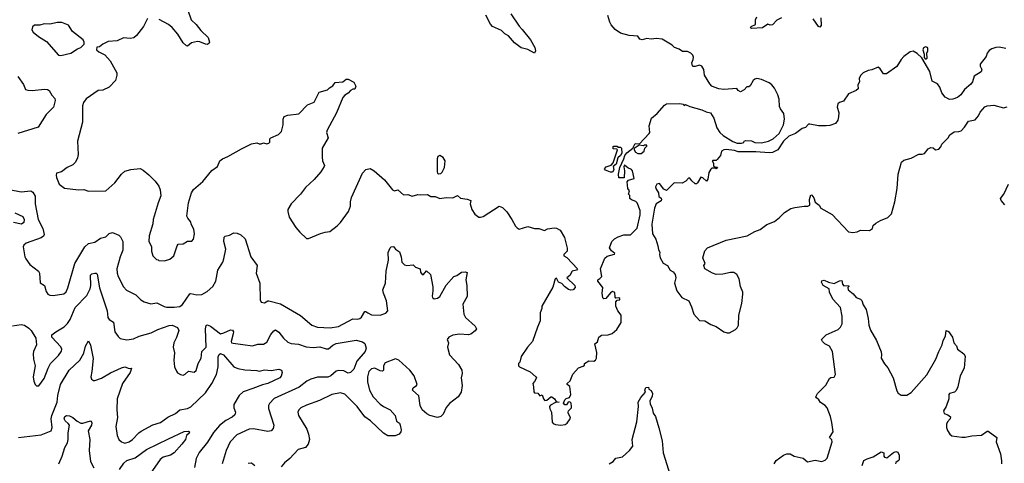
# Model space of a CAD drawing. Extents: x 2087054 to 2277909, y 548907 to 753496.
# Tile 251 of 256: x 2145541 to 2154481, y 687250 to 691278. Entities that reach past the tile are written whole.
import ezdxf

# ---------------------------------------------------------------- set-up
doc = ezdxf.new("R2010")
doc.units = 0

msp = doc.modelspace()

# ---------------------------------------------------------------- linework, layer by layer
at = {"layer": '0CON20XD'}
for points in [[(2147067.5, 691365), (2147098.8, 691275), (2147144.2, 691234.2), (2147185, 691180), (2147254, 691115), (2147264.2, 691075), (2147262, 691065), (2147246.9, 691053.1), (2147227.5, 691055), (2147177.5, 691077.5), (2147155, 691080), (2147101.2, 691068.8), (2147065, 691037.5), (2147055, 691040), (2147025, 691066.7), (2146978.1, 691145), (2146926.3, 691206.3), (2146892.7, 691235), (2146809.2, 691279.2)], [(2149999.5, 691329.5), (2150075, 691218.8), (2150105, 691188.8), (2150178, 691095), (2150218, 691025), (2150223.6, 690996.4), (2150215, 690973.3), (2150155, 691006.2), (2150095, 691022.5), (2150035, 691066.2), (2149980.6, 691130.6), (2149945, 691150.8), (2149915, 691180), (2149833.8, 691215), (2149816.8, 691236.8), (2149775, 691318.8)], [(2150495, 687601.2), (2150513.3, 687615), (2150539.2, 687655), (2150542, 687665), (2150520, 687705), (2150520, 687715), (2150523.6, 687726.4), (2150550, 687755), (2150551.2, 687765), (2150547.5, 687795), (2150537, 687807), (2150520, 687805), (2150505, 687780), (2150491.7, 687781.7), (2150480, 687795), (2150490, 687825), (2150503, 687837), (2150533, 687847), (2150546.4, 687873.6), (2150536.4, 687946.4), (2150512.5, 687965), (2150512.5, 687975), (2150540.5, 687999.5), (2150565, 688060), (2150615, 688117.5), (2150658.3, 688131.7), (2150668.3, 688141.7), (2150670, 688155), (2150708.3, 688181.7), (2150753.6, 688176.4), (2150770, 688185), (2150778.8, 688205), (2150780, 688255), (2150762.5, 688335), (2150787, 688353), (2150800, 688395), (2150825, 688412.5), (2150885, 688416.7), (2150920.7, 688429.3), (2150962.5, 688465), (2151003, 688527), (2151002.5, 688595), (2150971.2, 688635), (2150953.6, 688676.4), (2150953, 688717), (2150965, 688730), (2150990, 688735), (2150990, 688745), (2150981.7, 688751.7), (2150955, 688750), (2150948.3, 688758.3), (2150945, 688800), (2150925, 688810), (2150905, 688797.5), (2150862.5, 688745), (2150845, 688743.8), (2150835, 688753.3), (2150830, 688795), (2150836, 688845), (2150790, 688905), (2150790, 688915), (2150808.3, 688928.3), (2150827.5, 688945), (2150816.2, 689015), (2150855, 689114), (2150875, 689129.6), (2150941.7, 689148.3), (2150943.8, 689155), (2150915, 689178.8), (2150896.7, 689205), (2150917.5, 689265), (2150941.7, 689288.3), (2150975, 689307.5), (2151027, 689323), (2151085.9, 689324.1), (2151146.2, 689385), (2151173.8, 689505), (2151173.8, 689545), (2151147.5, 689615), (2151135, 689627.5), (2151095, 689643.3), (2151082.5, 689655), (2151081.7, 689681.7), (2151070, 689695), (2151077.5, 689725), (2151062.5, 689745), (2151057.5, 689805), (2151068.3, 689821.7), (2151120, 689835), (2151104, 689905), (2151096.7, 689916.7), (2151062.1, 689932.1), (2151033.6, 689956.4), (2151027, 689943), (2151033.3, 689905), (2151028.3, 689841.7), (2150981.7, 689841.7), (2150976.7, 689875), (2150990, 689935), (2151025.9, 690014.1), (2151034.2, 690045.8), (2151055, 690070), (2151108.3, 690111.7), (2151130, 690155), (2151168.3, 690151.7), (2151256.4, 690243.6), (2151262.5, 690255), (2151257.5, 690315), (2151277.5, 690385), (2151330, 690425), (2151395, 690502.5), (2151415, 690512.5), (2151535, 690516.7), (2151565, 690510), (2151575, 690500), (2151587, 690507), (2151625, 690490), (2151735, 690458.8), (2151775, 690440), (2151813, 690433), (2151842.5, 690385), (2151871.2, 690295), (2151896.7, 690255), (2151927.5, 690225), (2152015, 690173.3), (2152055, 690157.5), (2152095, 690157.5), (2152116.7, 690163.3), (2152120, 690175), (2152135, 690180), (2152185, 690177.5), (2152215, 690162.5), (2152275, 690160), (2152340, 690175), (2152382.5, 690195), (2152436.2, 690245), (2152475, 690322.5), (2152486.2, 690375), (2152480, 690425), (2152448.8, 690468.8), (2152440.8, 690490.8), (2152436.4, 690555), (2152425, 690596.2), (2152395, 690655.8), (2152370.8, 690685), (2152345, 690704.2), (2152275, 690735.6), (2152235, 690742.9), (2152215, 690739.2), (2152200, 690725), (2152173, 690677), (2152161.7, 690668.3), (2152143, 690667), (2152119.3, 690640.7), (2152085, 690622.5), (2152063.6, 690633.6), (2152051.7, 690651.7), (2151935, 690643.5), (2151890.2, 690650.2), (2151846.7, 690665), (2151826.2, 690675), (2151808, 690695), (2151760, 690775), (2151752.5, 690825), (2151735.9, 690855.9), (2151715, 690866), (2151675, 690852), (2151655, 690852.5), (2151649.3, 690859.3), (2151643.3, 690886.7), (2151656.7, 690915), (2151658.3, 690938.3), (2151652.5, 690955), (2151635, 690972.5), (2151605, 690987.5), (2151558.3, 690988.3), (2151529.5, 691009.5), (2151487.5, 691025), (2151465, 691047.5), (2151375, 691100), (2151323.6, 691106.4), (2151275, 691101.2), (2151235, 691105.8), (2151194.3, 691094.3), (2151172.3, 691102.3), (2151155, 691127.5), (2151075, 691134), (2150995.7, 691155.7), (2150947.9, 691187.9), (2150912.1, 691232.1), (2150898.8, 691255), (2150880.8, 691315)], [(2152457.5, 691295), (2152415.9, 691274.1), (2152375, 691230), (2152355, 691227.5), (2152335, 691237.5), (2152285, 691203.8), (2152185, 691197.5), (2152177.5, 691205), (2152182.5, 691215), (2152222.5, 691235), (2152221.2, 691275), (2152233.3, 691305)], [(2152816.2, 691295), (2152818, 691225), (2152805, 691210), (2152793.3, 691215), (2152744.3, 691284.3)], [(2145915, 690953.8), (2146005, 690973.8), (2146065, 691013.3), (2146096.1, 691023.9), (2146127.5, 691055), (2146127.5, 691075), (2146116.7, 691095), (2146021.7, 691171.7), (2145985, 691227.5), (2145925, 691253.3), (2145885, 691253.3), (2145815, 691236.2), (2145765, 691238.8), (2145725, 691226.7), (2145675, 691226.7), (2145657, 691213), (2145653, 691187), (2145664.1, 691164.1), (2145713.3, 691125), (2145785, 691081.2), (2145895, 690956.7), (2145915, 690953.8)], [(2146701.7, 691288.3), (2146665, 691216.2), (2146602, 691135), (2146577.4, 691112.6), (2146545, 691105.6), (2146485, 691112.9), (2146425, 691087.1), (2146345, 691078.8), (2146295, 691056.7), (2146265, 691030), (2146241.7, 691028.3), (2146240, 691005), (2146260, 690985), (2146315, 690960), (2146363.3, 690905), (2146422.5, 690795), (2146422.5, 690775), (2146410, 690725), (2146355, 690663.8), (2146295, 690638.8), (2146255, 690633.8), (2146145, 690560)], [(2154495, 691017.5), (2154435, 691027.5), (2154405, 691026.7), (2154366.7, 691013.3), (2154345, 690997.5), (2154326.7, 690973.3), (2154316.7, 690945), (2154262.5, 690875), (2154262.5, 690855), (2154276.2, 690825), (2154270, 690805), (2154208, 690765), (2154191.2, 690715), (2154177.3, 690692.7), (2154120, 690645), (2154085.9, 690594.1), (2154055, 690570), (2154015, 690556.7), (2153983.9, 690553.9), (2153943.2, 690573.2), (2153914.2, 690615), (2153895.7, 690665), (2153875.8, 690695), (2153825, 690720), (2153806, 690806), (2153730.7, 690930.7), (2153691.3, 690971.3), (2153655, 690990.8), (2153625, 690985.7), (2153570, 690945), (2153544.2, 690915.8), (2153505, 690852), (2153412.5, 690785), (2153385, 690786.2), (2153355, 690832.5), (2153335, 690847.5), (2153277, 690823), (2153243.6, 690816.4), (2153200, 690795), (2153175, 690770), (2153162.5, 690745), (2153167.5, 690715), (2153152.5, 690685), (2153155, 690650), (2153137.5, 690635), (2153066.7, 690605), (2153021.7, 690538.3), (2152983.4, 690526.6), (2152970, 690515), (2152964.4, 690485), (2152978, 690435), (2152974.2, 690395), (2152969.2, 690365), (2152948, 690335), (2152895.7, 690315.7), (2152865, 690312.7), (2152794.2, 690314.2), (2152715, 690330.6), (2152701.9, 690328.1), (2152675, 690298.8), (2152645, 690288.8), (2152584.4, 690245.6), (2152525, 690220), (2152475.8, 690175), (2152423.3, 690095), (2152375, 690072.2), (2152345, 690068.9), (2152225, 690078.2), (2152065, 690079.2), (2152030, 690090), (2151955, 690098.8), (2151934.1, 690095.9), (2151912.5, 690085), (2151903.3, 690045), (2151875, 690007.5), (2151865, 690000), (2151835, 690000), (2151830, 689995), (2151840, 689975), (2151841.7, 689951.7), (2151855, 689940), (2151878.3, 689938.3), (2151871.7, 689928.3), (2151865, 689922.5), (2151855, 689930), (2151825, 689930), (2151815, 689920), (2151798.3, 689891.7), (2151789.3, 689830.7), (2151777, 689813), (2151745, 689842.5), (2151725, 689847.5), (2151695, 689797.5), (2151685, 689787.5), (2151675, 689787.5), (2151642.5, 689815), (2151625, 689840), (2151615, 689840), (2151588.3, 689811.7), (2151556.4, 689793.6), (2151483, 689797), (2151415, 689727.5), (2151388.3, 689738.3), (2151351.7, 689791.7), (2151326.7, 689785), (2151315, 689760), (2151316.2, 689745), (2151342.5, 689705), (2151343, 689673), (2151366.4, 689656.4), (2151370, 689645), (2151366.1, 689633.9), (2151320, 689605), (2151303.6, 689566.4), (2151281.7, 689421.7), (2151286.7, 689335), (2151316.2, 689285), (2151336.7, 689225), (2151340.7, 689190.7), (2151353, 689163), (2151350, 689145), (2151356.7, 689115), (2151385, 689067.5), (2151422.5, 689045), (2151447.5, 689005), (2151475, 688987.5), (2151493.3, 688965), (2151498.8, 688935), (2151486.2, 688885), (2151508.8, 688815), (2151553.8, 688755), (2151616.2, 688725), (2151641.5, 688671.5), (2151663, 688603), (2151715, 688545.7), (2151763, 688543), (2151815, 688510), (2151865, 688492), (2151935, 688443.8), (2151965, 688433.3), (2151985, 688433.3)], [(2153775, 690922.5), (2153781.7, 690928.3), (2153777.5, 690975), (2153786.7, 690995), (2153786.7, 691015), (2153782.5, 691025), (2153765, 691032.5), (2153747, 691023), (2153741.2, 691005), (2153752.5, 690965), (2153753, 690933), (2153763, 690923), (2153775, 690922.5)], [(2145525, 690763.3), (2145575, 690690), (2145595, 690644.2), (2145616.6, 690636.6), (2145655, 690635.5), (2145767.7, 690647.7), (2145793.3, 690645), (2145808.6, 690635), (2145833.4, 690593.4), (2145861.5, 690561.5), (2145864.4, 690544.4), (2145848.5, 690485), (2145781.6, 690418.4), (2145708.2, 690301.8), (2145523.3, 690245)], [(2146145, 690560), (2146122, 690525), (2146111.2, 690495), (2146111.7, 690348.3), (2146066, 690175), (2146072, 690055), (2146065.8, 690024.2), (2146048.8, 689985), (2146025, 689958.8), (2145973.3, 689935), (2145922.5, 689895), (2145877, 689883), (2145871.2, 689865), (2145874.2, 689845), (2145900, 689785), (2145947, 689747), (2146075, 689732.5), (2146125, 689737.5), (2146165, 689720), (2146325, 689723.3), (2146405, 689796.7), (2146466.2, 689873.8), (2146497.5, 689902.5), (2146551.7, 689918.3), (2146635, 689928), (2146663, 689913), (2146715, 689870), (2146771.7, 689811.7), (2146805, 689766.7), (2146817.7, 689732.3), (2146822.7, 689677.3), (2146798, 689615), (2146752.5, 689465), (2146748.8, 689425), (2146716.2, 689315), (2146713.8, 689265), (2146739.3, 689219.3), (2146737, 689177), (2146750, 689135), (2146785, 689100), (2146798.3, 689098.3), (2146805, 689090), (2146855, 689087.5), (2146905.8, 689104.2), (2146940, 689135), (2146970, 689225), (2146980.7, 689239.3), (2147025, 689243.8), (2147065, 689266.2), (2147105, 689267.5), (2147118.8, 689285), (2147127.5, 689335), (2147123.3, 689375), (2147100, 689415), (2147092.5, 689445), (2147067.5, 689475), (2147060, 689495), (2147074.2, 689615), (2147100, 689705), (2147120.8, 689735), (2147205, 689810), (2147285, 689909.2), (2147336.2, 689945), (2147360, 689995), (2147383.8, 690015), (2147430, 690035), (2147555, 690106.5), (2147645, 690150), (2147695, 690158.8), (2147715, 690150), (2147735, 690150), (2147755, 690160), (2147785, 690150), (2147805, 690157.5), (2147812.5, 690165), (2147812.5, 690195), (2147822.5, 690205), (2147890, 690235), (2147917.5, 690262.5), (2147933.6, 690323.6), (2147934.1, 690375.9), (2147941.7, 690398.3), (2147975, 690410.8), (2148075, 690424.2), (2148155, 690505.8), (2148215, 690527.5), (2148260.5, 690619.5), (2148335, 690640), (2148355, 690660), (2148385, 690676.7), (2148405, 690706.2), (2148475, 690713.8), (2148505, 690736.7), (2148525, 690737.5), (2148575, 690710), (2148593.8, 690675), (2148585, 690647.5), (2148565, 690646), (2148545, 690636), (2148525, 690610), (2148495, 690593.8), (2148475, 690570), (2148417.8, 690432.2), (2148332.5, 690275), (2148328, 690255), (2148343.3, 690205), (2148288.8, 690111.2), (2148288.3, 690028.3), (2148292, 689995), (2148308.8, 689955), (2148305.9, 689944.1), (2148276.7, 689895), (2148215, 689826.7), (2148135, 689753.3), (2148091.2, 689695), (2148006.7, 689605), (2147977.5, 689555), (2147976.7, 689535), (2147987.5, 689485), (2148049.5, 689389.5), (2148085, 689347.5), (2148145, 689292.5), (2148165, 689290), (2148273.6, 689336.4), (2148315, 689350), (2148357.5, 689355), (2148422.5, 689405), (2148455, 689437.5), (2148526.7, 689535), (2148543.8, 689585), (2148544, 689625), (2148553.6, 689663.6), (2148654.4, 689885.6), (2148685, 689916.2), (2148725, 689926.7), (2148761.2, 689905), (2148853.2, 689823.2), (2148925, 689733.8), (2148945, 689723.8), (2148975, 689733.3), (2149025, 689686.2), (2149065, 689690), (2149105, 689676.7), (2149155, 689691.2), (2149185, 689686.7), (2149245, 689690), (2149275, 689673.8), (2149315, 689671.2), (2149355, 689654), (2149415, 689662), (2149475, 689660.8), (2149515, 689682.5), (2149545, 689656.2), (2149605, 689648), (2149637.5, 689635), (2149632.5, 689605), (2149646.7, 689555), (2149675, 689513.3), (2149710, 689485), (2149726.4, 689483.6), (2149748.3, 689491.7), (2149895, 689586.2), (2149924.1, 689574.1), (2149964.3, 689534.3), (2150010, 689465), (2150043.9, 689403.9), (2150057, 689387), (2150077, 689377), (2150155, 689401.4), (2150215, 689381.2), (2150255, 689382.5), (2150305, 689363.3), (2150335, 689380), (2150395, 689388.8), (2150415.9, 689385.9), (2150447.3, 689367.3), (2150488.8, 689298.8), (2150513.6, 689203.6), (2150513.3, 689175), (2150483.3, 689145), (2150483.3, 689135), (2150510, 689120), (2150605.8, 689015), (2150597.5, 689005), (2150558.8, 688995), (2150535, 688956.7), (2150510, 688935), (2150581.9, 688865), (2150585.6, 688845), (2150565.3, 688824.7), (2150545, 688822.1), (2150525, 688829.1), (2150486.4, 688856.4), (2150465, 688881.2), (2150432.5, 688895), (2150415, 688930), (2150402.5, 688925), (2150380.7, 688849.3), (2150283.6, 688676.4), (2150282.5, 688655), (2150267.5, 688615), (2150266.7, 688545), (2150243.8, 688485), (2150198, 688355), (2150153.3, 688305), (2150095, 688220), (2150081.7, 688168.3), (2150070, 688155), (2150070, 688135), (2150080, 688125), (2150175, 688080), (2150227.5, 688035), (2150232.5, 688025), (2150217, 687993), (2150200, 687975), (2150207.5, 687945), (2150208.3, 687898.3), (2150215, 687890), (2150245, 687887.5), (2150262.5, 687862.5), (2150285, 687872.5), (2150297.3, 687835), (2150310.4, 687820.4), (2150327.1, 687822.9), (2150365, 687853.3), (2150373, 687853), (2150396.4, 687836.4), (2150411.7, 687811.7), (2150440, 687805), (2150405, 687803.3), (2150360.7, 687779.3), (2150350.5, 687765), (2150353.6, 687745), (2150370.4, 687715), (2150376.3, 687625), (2150385, 687610.9), (2150405, 687601.1), (2150453.2, 687596.8), (2150495, 687601.2)], [(2151985, 688433.3), (2152040, 688465), (2152055, 688480), (2152066.7, 688505), (2152070, 688595), (2152098.3, 688701.7), (2152106.7, 688785), (2152106.7, 688805), (2152086.7, 688855), (2152072.5, 688925), (2152052.5, 688965), (2152025, 688982.5), (2151995, 688983.3), (2151925, 688967.5), (2151865, 688963.3), (2151832.5, 688975), (2151762.5, 689015), (2151753.3, 689045), (2151766.2, 689065), (2151744, 689115), (2151761.7, 689178.3), (2151787.5, 689205), (2151955, 689276.2), (2152147.5, 689315), (2152215.8, 689354.2), (2152265, 689374), (2152325, 689418), (2152393.3, 689445), (2152439.7, 689480.3), (2152485, 689528), (2152543.3, 689565), (2152577.8, 689572.2), (2152665, 689586), (2152695.9, 689584.1), (2152716.4, 689593.6), (2152712.5, 689645), (2152725, 689687.5), (2152735, 689683.3), (2152750.9, 689660.9), (2152762.5, 689622.5), (2152800, 689595), (2152816.1, 689566.1), (2152919.1, 689509.1), (2153065, 689352.5), (2153105, 689344.2), (2153145, 689351.2), (2153176.4, 689366.4), (2153257, 689363), (2153285, 689382.5), (2153291.7, 689408.3), (2153315, 689430), (2153355.8, 689454.2), (2153425, 689481.2), (2153456.2, 689515), (2153486.6, 689623.4), (2153507.5, 689745), (2153518.5, 689875), (2153547, 689983), (2153568.3, 690001.7), (2153635, 690021.9), (2153705, 690056.7), (2153735, 690056.7), (2153755.9, 690064.1), (2153791.2, 690105), (2153815, 690118.8), (2153835, 690113.3), (2153855, 690097.5), (2153886.4, 690103.6), (2153906.1, 690123.9), (2153915, 690147.5), (2153972.5, 690205), (2153987, 690233), (2154025, 690260), (2154068.3, 690261.7), (2154090.5, 690269.5), (2154118.8, 690301.2), (2154155, 690357.5), (2154215, 690367.5), (2154247.5, 690405), (2154261.7, 690438.3), (2154305, 690487.5), (2154325, 690496.7), (2154385, 690501.2), (2154475, 690476.7), (2154506.4, 690486.4)], [(2150925, 689892.5), (2150905, 689892.5), (2150861.2, 689911.2), (2150852.5, 689925), (2150865, 689942.5), (2150912.5, 689957.5), (2150930.7, 689979.3), (2150970, 690095), (2150961.7, 690101.7), (2150930, 690105), (2150930, 690125), (2150935, 690130), (2150965, 690130), (2150971.7, 690121.7), (2150995, 690120), (2151005, 690110), (2151008.8, 690065), (2150996.7, 690045), (2150972.5, 690025), (2150956.7, 689965), (2150930, 689945), (2150936.2, 689915), (2150925, 689892.5)], [(2151185, 690062), (2151211.2, 690085), (2151217.5, 690112.5), (2151235, 690130), (2151235, 690137.5), (2151215, 690140), (2151205, 690132.5), (2151165, 690140), (2151121.7, 690108.3), (2151120, 690095), (2151133.9, 690073.9), (2151152.5, 690062.5), (2151185, 690062)], [(2149345, 689878.8), (2149365, 689881.8), (2149377.7, 689892.3), (2149399.4, 689935), (2149405.3, 689995), (2149387.5, 690027.5), (2149355, 690043.4), (2149336.8, 690035), (2149330.4, 690015), (2149331.2, 689895), (2149335, 689883.5), (2149345, 689878.8)], [(2154487, 689597), (2154452.5, 689635), (2154447.1, 689655), (2154476.7, 689695), (2154520, 689785)], [(2145445.4, 689735.4), (2145555, 689716.2), (2145643.6, 689723.6), (2145661.1, 689711.1), (2145682.7, 689675), (2145680.8, 689605), (2145708.2, 689465), (2145753.1, 689383.1), (2145762.5, 689327.5), (2145756.8, 689313.2), (2145735, 689297.8), (2145600.9, 689249.1), (2145578.8, 689231.2), (2145574.2, 689214.2), (2145588, 689125), (2145596, 689105), (2145634, 689055), (2145710.8, 688995), (2145720, 688975), (2145728.3, 688888.3), (2145766, 688865), (2145781.3, 688811.3), (2145795.7, 688785.7), (2145815, 688775.8), (2145845, 688772.9), (2145942.1, 688787.9), (2145962.6, 688807.4), (2145978.3, 688841.7), (2146042.1, 689065), (2146132.5, 689215), (2146165, 689244.4), (2146225, 689258.5), (2146275, 689292.9), (2146323.9, 689306.1), (2146354.7, 689335.3), (2146385.4, 689345.4), (2146442, 689322), (2146456.9, 689306.9), (2146478, 689265), (2146479.3, 689185), (2146454.7, 689125), (2146424.6, 689015), (2146425.5, 688975.5), (2146434.4, 688945), (2146485, 688853.8), (2146512, 688822), (2146595, 688778.9), (2146640.8, 688735), (2146672, 688715), (2146733.3, 688696.7), (2146787.6, 688707.6), (2146853.4, 688673.4), (2146875, 688668.8), (2146943.6, 688666.4), (2146995, 688673.3), (2147019.2, 688690.8), (2147085, 688788.6), (2147095, 688791.4), (2147148.3, 688778.3), (2147195, 688782.5), (2147245, 688810.6), (2147295, 688854.2), (2147321.4, 688905), (2147341.7, 689005), (2147384.6, 689075), (2147396.1, 689105), (2147414.5, 689195), (2147395.9, 689265), (2147398.2, 689301.8), (2147407.9, 689312.1), (2147445, 689321), (2147485, 689343.3), (2147515, 689340.4), (2147550, 689325), (2147588.8, 689288.8), (2147640, 689125), (2147698.1, 689045), (2147688.2, 688975), (2147720.9, 688885), (2147723.8, 688735), (2147735, 688713.3), (2147765, 688707.5), (2147794.4, 688725.6), (2147805, 688725.7), (2147908, 688698), (2148090.8, 688590.8), (2148195, 688504.5), (2148246.7, 688486.7), (2148361.4, 688478.6), (2148435, 688491.8), (2148565, 688561.2), (2148605, 688558), (2148628.8, 688565), (2148645, 688577.5), (2148675, 688628.8), (2148685, 688629.2), (2148702.5, 688615), (2148735, 688596.9), (2148815, 688595.6), (2148865, 688613.3), (2148882.9, 688635), (2148871.4, 688725), (2148843.7, 688793.7), (2148839.5, 688825), (2148862.5, 688885), (2148867.8, 688995), (2148890.9, 689095), (2148888.1, 689165), (2148904.3, 689205.7), (2148915, 689216.7), (2148935, 689217.5), (2148954.1, 689194.1), (2148990.8, 689170.8), (2149006.2, 689125), (2149012, 689075), (2149035, 689051.2), (2149055, 689046), (2149115, 689052.5), (2149135, 689030), (2149176.4, 689016.4), (2149180, 688985), (2149195, 688963.3), (2149207.5, 688965), (2149235, 688997.5), (2149272.5, 688965), (2149292.3, 688852.3), (2149293.8, 688815), (2149286.4, 688766.4), (2149290, 688755), (2149305, 688743.3), (2149335, 688748.8), (2149356, 688765), (2149412.6, 688867.4), (2149483.8, 688945), (2149510, 688955), (2149554.2, 688985.8), (2149585, 688988.6), (2149603.8, 688983.8), (2149591.4, 688915), (2149602.5, 688865), (2149602.9, 688765), (2149565.7, 688695), (2149574.3, 688605), (2149589.2, 688575), (2149678, 688495), (2149687.7, 688472.3), (2149678.1, 688451.9), (2149638.8, 688421.2), (2149615, 688417.1), (2149535, 688422), (2149475, 688412), (2149437.5, 688395), (2149423.3, 688375), (2149433.3, 688345), (2149426.7, 688305), (2149443.3, 688235), (2149527, 688147), (2149555.7, 688095.7), (2149558.8, 688065), (2149548.8, 688025), (2149560, 687955), (2149550.8, 687895), (2149523.3, 687855), (2149445, 687792.5), (2149414.2, 687755.8), (2149385, 687696.7), (2149365, 687676.2), (2149335, 687665.8), (2149264.4, 687684.4)], [(2145498.6, 689525), (2145569.5, 689489.5), (2145581.2, 689465), (2145579.4, 689435), (2145557.9, 689422.1), (2145485, 689437.1)], [(2145475, 688497.1), (2145555, 688509.2), (2145585, 688504), (2145625, 688476.2), (2145645, 688456.2), (2145688.8, 688385), (2145693.3, 688325), (2145666.7, 688265), (2145663.8, 688245), (2145666.2, 688195), (2145682.5, 688135), (2145664, 688035), (2145670, 687995), (2145682.5, 687965), (2145695, 687952.5), (2145715, 687953.3), (2145765, 688020), (2145798.6, 688115), (2145822.4, 688157.6), (2145895, 688230), (2145921.7, 688268.3), (2145924.4, 688285), (2145916.2, 688306.2), (2145832.5, 688395), (2145832.5, 688415), (2145870, 688445), (2145945, 688489.2), (2145975, 688518), (2145999.5, 688555), (2146044.8, 688665.2), (2146150, 688775), (2146182.5, 688835), (2146187.9, 688865), (2146185, 688957.5), (2146195, 688970), (2146225, 688975.8), (2146235, 688975.8), (2146245, 688966.2), (2146265, 688843.3), (2146334.5, 688635), (2146342.5, 688572.5), (2146355, 688556.2), (2146392.1, 688532.1), (2146404.2, 688444.2), (2146435, 688400), (2146454.1, 688384.1), (2146515, 688371.2), (2146575, 688380.8), (2146625.6, 688404.4), (2146735, 688434.4), (2146795, 688464.6), (2146897.9, 688502.1), (2146926.1, 688503.9), (2146975, 688482.5), (2146985.5, 688455), (2146965, 688392.5), (2146941.5, 688345), (2146935.4, 688305), (2146945.8, 688254.2), (2146942, 688185), (2146946.4, 688126.4), (2146966.2, 688086.2)], [(2152392.5, 687245), (2152410, 687275), (2152477.5, 687325), (2152505, 687336.2), (2152536.4, 687336.4), (2152574.2, 687314.2), (2152655, 687296), (2152695, 687262), (2152765, 687277.5), (2152825, 687267.5), (2152855, 687280), (2152871.9, 687298.1), (2152919.4, 687445), (2152915, 687463.3), (2152893.8, 687485), (2152927.1, 687535), (2152915, 687620), (2152904.1, 687674.1), (2152871.2, 687755), (2152854.3, 687774.3), (2152811.7, 687801.7), (2152796.7, 687825), (2152775, 687843.3), (2152771.2, 687855), (2152785, 687883.3), (2152860.3, 687959.7), (2152895, 688020), (2152905, 688030), (2152935, 688033.3), (2152947.5, 688055), (2152921.2, 688265), (2152893.9, 688313.9), (2152851.2, 688335), (2152830, 688355), (2152820, 688375), (2152863, 688417), (2152972.5, 688465), (2152995, 688486.7), (2153009.2, 688515), (2153008, 688585), (2152994, 688665), (2152925, 688740), (2152892.5, 688805), (2152890, 688835), (2152837.5, 688865), (2152820, 688895), (2152825, 688907.5), (2152845, 688912.5), (2152883.6, 688893.6), (2152935, 688883.3), (2152985, 688906.7), (2153005, 688910), (2153013.3, 688875), (2153025, 688862.5), (2153067.5, 688865), (2153070, 688855), (2153060, 688845), (2153062.5, 688825), (2153107.6, 688787.6), (2153135, 688756), (2153175, 688740), (2153186.8, 688726.8), (2153198.3, 688688.3), (2153225.7, 688645), (2153244.4, 688565), (2153250, 688505), (2153265, 688457.5), (2153320, 688365), (2153361.7, 688261.7), (2153367.5, 688235), (2153362.5, 688205), (2153393.3, 688153.3), (2153425, 688116.7), (2153472.5, 688025), (2153505, 687906.7), (2153518.3, 687888.3), (2153545, 687870), (2153595, 687868.8), (2153635, 687892), (2153777.4, 688052.6), (2153860.8, 688195), (2153886, 688265), (2153918, 688325), (2153926.7, 688365), (2153946.2, 688405), (2153953, 688457), (2153975, 688447.5), (2154010, 688395), (2154023.3, 688345), (2154045.9, 688315.9), (2154055, 688287.5), (2154113.9, 688243.9), (2154126.4, 688223.6), (2154118, 688115), (2154080, 688045), (2154060, 687945), (2154045, 687910), (2154030, 687895), (2153982.5, 687885), (2153977.5, 687875), (2153978.8, 687835), (2153953.8, 687765), (2153928.8, 687725), (2153935, 687701.2), (2153969.4, 687689.4), (2153991.2, 687671.2), (2153989.2, 687655), (2153965, 687627.5), (2153956.8, 687605), (2153956.9, 687575), (2153965, 687549.2), (2153985, 687516), (2154005, 687498.8), (2154095.9, 687485.9), (2154125, 687486), (2154185, 687500), (2154275, 687506), (2154325, 687543.3), (2154335, 687543.3), (2154412.5, 687485), (2154406, 687445), (2154447.8, 687335), (2154457, 687273), (2154456.2, 687245)], [(2146966.2, 688086.2), (2146975, 688072.5), (2147002.5, 688055), (2147025, 688051.2), (2147045, 688058), (2147075, 688086.2), (2147125, 688076.2), (2147145, 688093.3), (2147162.2, 688155), (2147188.1, 688205), (2147196.5, 688265), (2147236, 688305), (2147229.1, 688470.9), (2147235, 688501.2), (2147245, 688507.1), (2147275, 688495.5), (2147365, 688426.2), (2147395, 688433.3), (2147455, 688462.5), (2147475, 688457.5), (2147481.2, 688445), (2147480, 688425), (2147460.9, 688355), (2147464.3, 688345), (2147479.4, 688339.4), (2147655, 688317.5), (2147705, 688331.4), (2147755, 688332.5), (2147785, 688350), (2147820.2, 688419.8), (2147847.9, 688452.1), (2147865, 688460.8), (2147895, 688439.2), (2147936.3, 688386.3), (2147975, 688349.4), (2148005, 688338.9), (2148071.8, 688331.8), (2148142.4, 688307.6), (2148205, 688301.8), (2148267.4, 688307.4), (2148325, 688288.9), (2148345, 688288.9), (2148385, 688321.9), (2148415, 688336.7), (2148595, 688368), (2148655, 688352.5), (2148675, 688337.5), (2148687.6, 688295), (2148679.1, 688265), (2148601.8, 688178.2), (2148575, 688106.2), (2148545, 688075.8), (2148525, 688069.2), (2148485, 688088.5), (2148435, 688093.1), (2148415, 688087.3), (2148366.7, 688045), (2148338.8, 688031.2), (2148245, 688032), (2148185.4, 688014.6), (2148148.1, 687995), (2148078.8, 687941.2), (2147852.4, 687837.6), (2147808.2, 687791.8), (2147801.4, 687775), (2147801.7, 687748.3), (2147850, 687595), (2147843.8, 687565), (2147825, 687546.2), (2147795, 687539.2), (2147665, 687564.4), (2147625, 687561.1), (2147511.7, 687508.3), (2147453.1, 687445), (2147415, 687366.2), (2147381.1, 687245)], [(2145530, 687485), (2145735, 687509.2), (2145825.8, 687544.2), (2145835.7, 687574.3), (2145828.2, 687655), (2145832, 687685), (2145882.1, 687805), (2145887.1, 687865), (2145911.6, 687965), (2145991.1, 688095), (2146086.2, 688186.2), (2146125, 688248.8), (2146139.2, 688315), (2146165, 688363.3), (2146183.7, 688323.7), (2146207.2, 688202.8), (2146195.6, 688085), (2146188, 688035), (2146193.3, 688015), (2146212, 688002), (2146225, 688001.2), (2146285, 688021.9), (2146365, 688071.5), (2146465, 688118.1), (2146495, 688125.7), (2146535, 688111.2), (2146557.5, 688115), (2146543.8, 688075), (2146474.2, 687975), (2146426.9, 687835), (2146422.2, 687735), (2146430.8, 687665), (2146414.2, 687585), (2146425, 687502.5), (2146441.2, 687465), (2146465, 687443.8), (2146495, 687434.2), (2146535, 687444.4), (2146564.3, 687465), (2146622.4, 687527.6), (2146645, 687543.1), (2146751.4, 687598.6), (2146818.9, 687621.1), (2146885, 687668.9), (2146955, 687701.9), (2146995, 687734.4), (2147065, 687747.5), (2147095, 687763.1), (2147229.3, 687890.7), (2147285.4, 687975), (2147329.5, 688055), (2147344, 688126), (2147342.5, 688217.5), (2147352, 688238), (2147365, 688248), (2147390.8, 688235), (2147486.6, 688126.6), (2147521.1, 688111.1), (2147585, 688100), (2147695, 688093.1), (2147715, 688086.2), (2147765, 688099.4), (2147825, 688091.2), (2147895, 688106), (2147920, 688095), (2147923.3, 688075), (2147915, 688040), (2147902.5, 688025), (2147795.5, 687974.5), (2147745, 687963.1), (2147658.6, 687928.6), (2147571.1, 687898.9), (2147533.3, 687866.7), (2147485.5, 687785), (2147484.3, 687755), (2147501.4, 687715), (2147495, 687690), (2147471.5, 687668.5), (2147411.8, 687638.2), (2147355, 687594.5), (2147301.7, 687528.3), (2147247.6, 687442.4), (2147170.5, 687349.5), (2147142.5, 687295), (2147128.3, 687211.7)], [(2149264.4, 687684.4), (2149238.3, 687698.3), (2149195, 687736.7), (2149176, 687775), (2149165, 687861.2), (2149108.8, 687915), (2149112.5, 687935), (2149143.3, 687955), (2149148.8, 687965), (2149122.5, 688045), (2149085, 688095.8), (2148985, 688185.7), (2148955, 688198.1), (2148858.5, 688161.5), (2148843.5, 688136.5), (2148845.5, 688094.5), (2148835, 688087.5), (2148815, 688090), (2148765, 688114.4), (2148735, 688107.5), (2148712.9, 688085), (2148698.8, 688035), (2148700.2, 687990.2), (2148718.1, 687915), (2148750.8, 687855), (2148815, 687787.1), (2148845, 687765.6), (2148906.3, 687736.3), (2148952, 687685), (2148963.9, 687633.9), (2148988.8, 687615), (2148997.1, 687597.1), (2149004, 687555), (2149001.2, 687535), (2148986.2, 687515), (2148950.3, 687500.3), (2148885, 687500.4), (2148843.8, 687525), (2148725.7, 687635.7), (2148675, 687673.3), (2148605.5, 687765), (2148495, 687878.5), (2148455, 687891.1), (2148375, 687874.4), (2148265, 687820.6), (2148145, 687778.6), (2148095, 687754), (2148075, 687736.7), (2148066.1, 687713.9), (2148072, 687685), (2148149.3, 687559.3), (2148164.3, 687515), (2148173.3, 687465), (2148161.1, 687425), (2148135.4, 687394.6), (2148071.2, 687375), (2147994, 687295), (2147946, 687255), (2147915, 687218)], [(2150893.3, 687245), (2150930, 687265), (2150952.5, 687297.5), (2151015, 687310), (2151077.5, 687365), (2151107.1, 687405), (2151102.9, 687465), (2151143.4, 687626.6), (2151160, 687765), (2151156.7, 687805), (2151181.2, 687848.8), (2151222.5, 687895), (2151217.5, 687915), (2151225, 687937.5), (2151250, 687940), (2151253, 687923), (2151275, 687910), (2151286, 687885), (2151285, 687860), (2151263.3, 687815), (2151265, 687790), (2151285, 687750), (2151292.5, 687705), (2151313.9, 687673.9), (2151343.6, 687573.6), (2151375.9, 687454.1), (2151384.2, 687345), (2151462, 687095)], [(2145895.6, 687245), (2145927.2, 687315), (2145952, 687395), (2145975.3, 687435), (2145981.7, 687465), (2145982.7, 687527.3), (2145992.3, 687595), (2145982.4, 687612.4), (2145954.5, 687635), (2145945.8, 687655), (2145951.2, 687675), (2145965, 687683.3), (2145995, 687680), (2146025, 687665.7), (2146062.8, 687632.8), (2146096.1, 687613.9), (2146113.9, 687613.9), (2146185, 687636), (2146191.2, 687631.2), (2146196.8, 687616.8), (2146194.2, 687595), (2146164.4, 687545), (2146179.2, 687465), (2146171.8, 687365), (2146184.3, 687265), (2146215, 687210)], [(2146448.6, 687195), (2146487.5, 687252.5), (2146515, 687274.2), (2146591, 687299), (2146694.3, 687375), (2146891.2, 687471.2), (2147035, 687540), (2147071.7, 687541.7), (2147082.5, 687535), (2147078.8, 687525), (2147057.4, 687502.6), (2147045.5, 687465), (2147015, 687424.2), (2146943.6, 687345), (2146911.4, 687325), (2146843.6, 687306.4), (2146815.5, 687285), (2146726.9, 687155)], [(2153189.3, 687230.7), (2153207.1, 687275), (2153235, 687291.5), (2153291.3, 687308.7), (2153364.2, 687354.2), (2153385.7, 687345.7), (2153386.2, 687315), (2153393.3, 687305), (2153415, 687301.2), (2153475, 687347.5), (2153497, 687357), (2153515, 687350), (2153526.7, 687325), (2153527, 687283), (2153518.8, 687271.2), (2153495, 687257.5), (2153492.5, 687245)], [(2147675, 687227.5), (2147645, 687252.5), (2147615, 687247.5)]]:
    msp.add_lwpolyline(points, dxfattribs=at)

doc.saveas('drawing.dxf')
